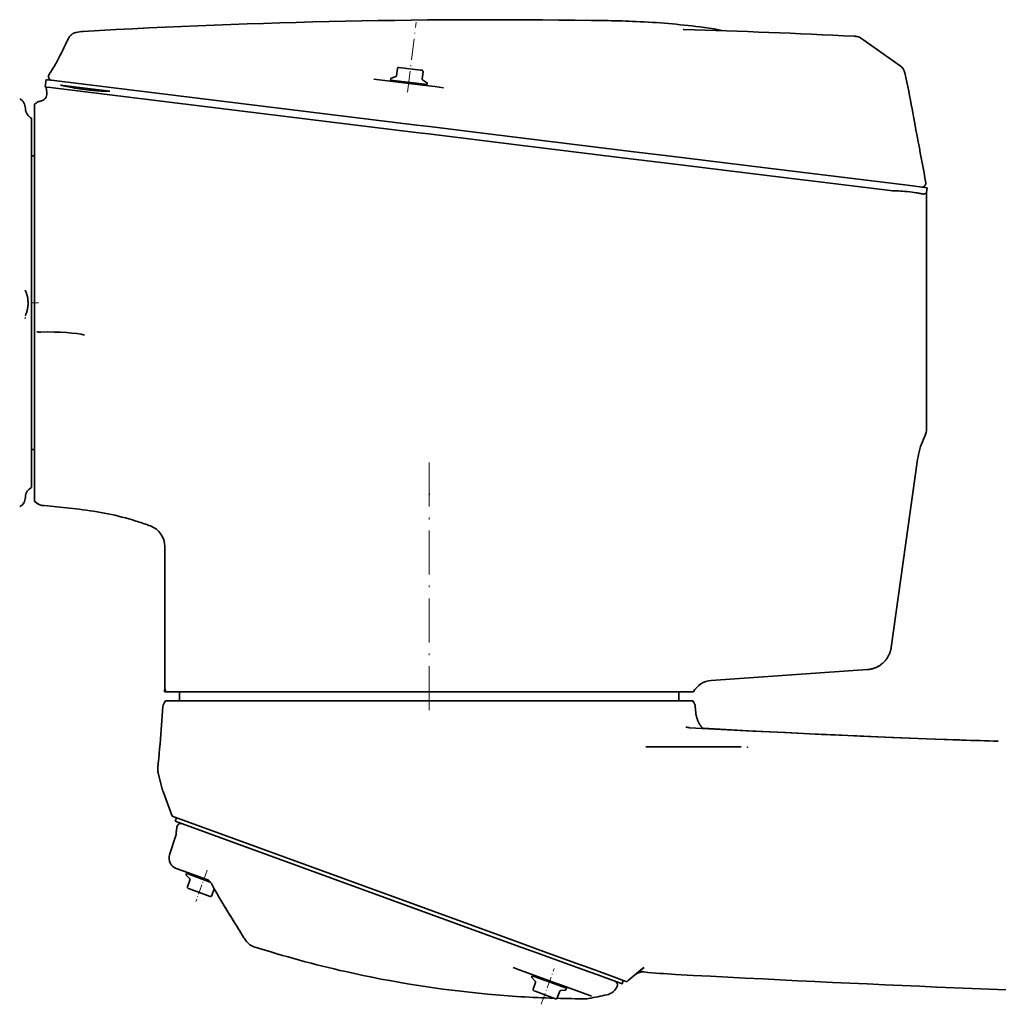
# Model space of a CAD drawing. Extents: x -672 to 7836, y -4841 to 1047.
# Tile 3 of 80: x -402 to -135, y -3799 to -3531. Entities that reach past the tile are written whole.
import ezdxf

# ---------------------------------------------------------------- set-up
doc = ezdxf.new("R2010")
doc.units = 0
doc.linetypes.add('DASHDOT', pattern=[18.5, 12, -3, 0.5, -3])

msp = doc.modelspace()

# ---------------------------------------------------------------- linework, layer by layer
at = {"color": 7, "linetype": 'DASHDOT', "lineweight": 13, "ltscale": 0.480695}
msp.add_line((-295.904358, -3550.648682), (-293.561096, -3531.564209), dxfattribs=at)
at = {"color": 7, "lineweight": 35}
for p, q in [((-241.279892, -3531.121582), (-241.298737, -3531.121094)), ((-384.257599, -3534.06665), (-384.253845, -3534.066406)), ((-220.82225, -3533.561768), (-220.613281, -3533.567871)), ((-220.613617, -3533.567871), (-220.648743, -3533.567139)), ((-210.347565, -3533.871094), (-210.42598, -3533.826416)), ((-172.543335, -3535.814209), (-161.678604, -3543.424316)), ((-298.246307, -3543.874756), (-292.376007, -3544.595703)), ((-393.562653, -3545.816406), (-393.566376, -3545.824463)), ((-299.0802, -3546.373047), (-300.290741, -3546.766357)), ((-298.636353, -3544.179688), (-298.875153, -3546.124268)), ((-292.376007, -3544.595703), (-291.993256, -3544.642578)), ((-291.688538, -3545.032715), (-291.927307, -3546.977539)), ((-394.34613, -3547.187988), (-394.589844, -3549.173096)), ((-394.589844, -3549.173096), (-394.588135, -3549.173096)), ((-394.588135, -3549.173096), (-394.318481, -3549.206299)), ((-394.34613, -3547.187988), (-394.344421, -3547.188232)), ((-394.344421, -3547.188232), (-394.074738, -3547.221191)), ((-394.318481, -3549.206299), (-393.1008, -3549.355713)), ((-394.305634, -3549.208008), (-394.153534, -3550.803955)), ((-394.074738, -3547.221191), (-392.857086, -3547.37085)), ((-393.1008, -3549.355713), (-392.402832, -3549.44165)), ((-392.857086, -3547.37085), (-392.159088, -3547.456543)), ((-392.159088, -3547.456543), (-377.481049, -3549.258789)), ((-390.46524, -3548.671875), (-377.0289, -3550.321777)), ((-377.481049, -3549.258789), (-371.543396, -3549.987793)), ((-305.06546, -3547.067627), (-291.745636, -3548.703125)), ((-300.495789, -3547.015137), (-300.533417, -3547.321777)), ((-300.533417, -3547.321777), (-291.215485, -3548.46582)), ((-300.03717, -3547.382813), (-300.07373, -3547.68042)), ((-291.788544, -3547.268555), (-290.709106, -3547.942871)), ((-291.745605, -3548.703125), (-288.48172, -3549.10376)), ((-291.215485, -3548.46582), (-290.607971, -3548.540527)), ((-291.104248, -3548.479492), (-291.140808, -3548.777344)), ((-290.570313, -3548.233887), (-290.607971, -3548.540527)), ((-288.48172, -3549.10376), (-286.131256, -3549.392334)), ((-392.402832, -3549.44165), (-377.724792, -3551.243652)), ((-377.724792, -3551.243652), (-371.78714, -3551.9729)), ((-371.78714, -3551.9729), (-293.615692, -3561.571045)), ((-371.543396, -3549.987793), (-293.371979, -3559.585938)), ((-397.500122, -3553.855469), (-397.098511, -3553.573975)), ((-397.5, -3553.855713), (-397.5, -3573.04126)), ((-397.098511, -3553.573975), (-396.912262, -3553.443604)), ((-396.895233, -3553.431641), (-396.912262, -3553.443604)), ((-396.613831, -3553.269043), (-396.709473, -3553.317627)), ((-396.613831, -3553.269043), (-396.572113, -3553.249756)), ((-398.299988, -3557.703857), (-398.299988, -3558.198242)), ((-398.299988, -3558.198242), (-398.299988, -3558.244141)), ((-398.299988, -3558.244141), (-398.299988, -3558.859375)), ((-398.299988, -3558.859375), (-398.299988, -3558.89209)), ((-398.299988, -3657.10791), (-398.299988, -3558.89209)), ((-293.371979, -3559.585938), (-289.953857, -3560.005615)), ((-289.953857, -3560.005615), (-273.915863, -3561.974854)), ((-293.615692, -3561.571045), (-290.197601, -3561.990723)), ((-290.197601, -3561.990723), (-274.159607, -3563.959961)), ((-273.915863, -3561.974854), (-267.3508, -3562.781006)), ((-274.159607, -3563.959961), (-267.594543, -3564.766113)), ((-267.594543, -3564.766113), (-237.420364, -3568.470947)), ((-267.3508, -3562.781006), (-237.176636, -3566.48584)), ((-397.5, -3568), (-398.300018, -3568)), ((-237.176636, -3566.48584), (-234.953644, -3566.758789)), ((-234.953644, -3566.758789), (-225.017319, -3567.97876)), ((-225.017319, -3567.97876), (-188.031784, -3572.52002)), ((-237.420364, -3568.470947), (-235.197388, -3568.743896)), ((-235.197388, -3568.743896), (-225.261063, -3569.963867)), ((-225.261063, -3569.963867), (-188.275528, -3574.505127)), ((-397.5, -3608), (-397.5, -3573.04126)), ((-188.031784, -3572.52002), (-186.452957, -3572.713867)), ((-186.452957, -3572.713867), (-159.706909, -3575.998047)), ((-188.275528, -3574.505127), (-186.696686, -3574.698975)), ((-186.696686, -3574.698975), (-164.38916, -3577.437988)), ((-159.706909, -3575.998047), (-154.358292, -3576.654785)), ((-159.916199, -3577.702637), (-159.821198, -3577.71167)), ((-154.3479, -3576.656006), (-154.505768, -3577.94165)), ((-154.5, -3577.889404), (-154.5, -3642.27417)), ((-154.358292, -3576.654785), (-154.3479, -3576.656006)), ((-397.5, -3662.145508), (-397.5, -3608)), ((-400.037262, -3611.532227), (-400.043793, -3611.555908)), ((-154.95372, -3644.35376), (-155.332504, -3645.181152)), ((-154.95372, -3644.35376), (-154.95314, -3644.352539)), ((-397.5, -3648), (-398.300018, -3648)), ((-156.952911, -3650.7229), (-164.150101, -3701.933594)), ((-398.299988, -3657.140625), (-398.299988, -3657.10791)), ((-398.299988, -3657.755859), (-398.299988, -3657.140625)), ((-398.299988, -3657.801758), (-398.299988, -3657.755859)), ((-398.299988, -3658.296143), (-398.299988, -3657.801758)), ((-399.997894, -3660.883789), (-400.000061, -3660.979492)), ((-290.126404, -3660.211182), (-290.038452, -3660.158936)), ((-289.828247, -3660.134033), (-290.038452, -3660.158936)), ((-397.5, -3662.145508), (-397.098511, -3662.426514)), ((-397.098511, -3662.426514), (-396.487793, -3662.854248)), ((-396.466705, -3662.868896), (-396.487762, -3662.854248)), ((-394.851715, -3663.27832), (-395.549652, -3663.205078)), ((-385.333801, -3664.278809), (-394.851715, -3663.27832)), ((-366.334473, -3668.665039), (-365.948853, -3668.80542)), ((-365.945465, -3668.807373), (-366.334473, -3668.665527)), ((-365.948853, -3668.80542), (-365.947876, -3668.805664)), ((-362, -3674.444092), (-362, -3689.802246)), ((-362, -3689.802246), (-362, -3713.400635)), ((-164.150101, -3701.933594), (-164.153, -3701.953857)), ((-170.606079, -3707.937744), (-213.178589, -3710.914795)), ((-170.606079, -3707.937744), (-170.585419, -3707.936279)), ((-361.888794, -3713.328369), (-362.149994, -3713.498047)), ((-362.149994, -3713.498047), (-362.149994, -3713.648193)), ((-361.77301, -3714), (-362.118866, -3714)), ((-355.278778, -3714), (-361.772583, -3714)), ((-358, -3714), (-358, -3716.5)), ((-354.576782, -3714), (-355.278778, -3714)), ((-354.576782, -3714), (-225.423218, -3714)), ((-225.423218, -3714), (-224.721222, -3714)), ((-224.721222, -3714), (-218.603149, -3714)), ((-222, -3714), (-222, -3716.5)), ((-218.603149, -3714), (-218.011368, -3714)), ((-362.529633, -3717.988037), (-362.999939, -3724.25)), ((-361.810608, -3716.5), (-358.066437, -3716.5)), ((-289.883423, -3716.5), (-358.066498, -3716.5)), ((-289.487213, -3716.5), (-289.883423, -3716.5)), ((-227.461441, -3716.5), (-289.487213, -3716.5)), ((-224.892075, -3716.5), (-227.461426, -3716.5)), ((-224.892075, -3716.5), (-223.472748, -3716.5)), ((-223.472748, -3716.5), (-218.222198, -3716.5)), ((-217.507492, -3717.968262), (-217.367859, -3719.696777)), ((-230.793594, -3729), (-231.005035, -3729)), ((-229.791245, -3729), (-230.793594, -3729)), ((-226.582947, -3729), (-229.79126, -3729)), ((-220.039352, -3729), (-226.582947, -3729)), ((-210.435806, -3729), (-220.039352, -3729)), ((-207.196686, -3729), (-210.435806, -3729)), ((-207.196671, -3729), (-206.459808, -3729)), ((-206.459808, -3729), (-204.973694, -3729)), ((-145, -3727.137695), (-145.522095, -3727.119385)), ((-363.824829, -3736.187988), (-362.741638, -3740.442383)), ((-362.512421, -3741.172852), (-362.555634, -3741.054443)), ((-362.512421, -3741.172852), (-359.983917, -3747.916016)), ((-359.983917, -3747.916016), (-265.182739, -3782.420654)), ((-359.197266, -3749.266357), (-358.855255, -3748.32666)), ((-359.197266, -3749.266357), (-266.275543, -3783.087158)), ((-360.739044, -3758.394287), (-359.03479, -3753.14917)), ((-358.714417, -3750.919189), (-358.616211, -3750.5979)), ((-358.911926, -3762.140381), (-355.552124, -3763.363281)), ((-356.204376, -3763.773926), (-356.098724, -3763.483643)), ((-355.52356, -3763.692871), (-356.098724, -3763.483643)), ((-355.628876, -3763.654541), (-355.526276, -3763.372803)), ((-355.552124, -3763.363281), (-354.832886, -3763.625)), ((-349.660461, -3765.826904), (-355.52356, -3763.692871)), ((-352.549927, -3764.456055), (-354.832886, -3763.625)), ((-355.234589, -3764.988525), (-356.134613, -3764.088623)), ((-355.834961, -3767.144531), (-355.164795, -3765.303223)), ((-352.549957, -3764.456055), (-350.162048, -3765.325195)), ((-355.263428, -3767.725098), (-355.625763, -3767.593262)), ((-349.705719, -3769.748047), (-355.263428, -3767.725098)), ((-349.257111, -3769.538818), (-348.586945, -3767.69751)), ((-339.727051, -3782.041504), (-340.321686, -3781.246338)), ((-259.831726, -3784.368408), (-265.182739, -3782.420654)), ((-266.275543, -3783.087158), (-260.705994, -3785.114258)), ((-260.705994, -3785.114258), (-249.684998, -3789.125732)), ((-249.050476, -3788.29248), (-259.831726, -3784.368408)), ((-267.14444, -3789.156006), (-265.537323, -3789.740967)), ((-265.537323, -3789.740967), (-260.254303, -3791.663818)), ((-249.684998, -3789.125732), (-247.903519, -3789.773926)), ((-247.415848, -3788.887451), (-249.050476, -3788.29248)), ((-247.903519, -3789.773926), (-247.420593, -3789.949707)), ((-247.420593, -3789.949707), (-243.095947, -3791.523926)), ((-240.972336, -3791.232666), (-247.415848, -3788.887451)), ((-235.778183, -3792.696045), (-231.769684, -3789.33252)), ((-233.780502, -3791.019775), (-231.467072, -3789.078613)), ((-231.769241, -3789.332275), (-231.46199, -3789.074463)), ((-231.467987, -3789.079346), (-231.461975, -3789.074463)), ((-262.062378, -3791.653564), (-261.956726, -3791.363281)), ((-261.09259, -3792.868408), (-261.992615, -3791.968506)), ((-261.381561, -3791.572754), (-261.956726, -3791.363281)), ((-261.692963, -3795.024414), (-261.022797, -3793.183105)), ((-261.486877, -3791.534424), (-261.384277, -3791.252441)), ((-252.559814, -3794.783691), (-261.381561, -3791.572754)), ((-260.254303, -3791.663818), (-255.216614, -3793.497314)), ((-243.095947, -3791.523926), (-242.871597, -3791.605469)), ((-242.871597, -3791.605469), (-242.862595, -3791.608887)), ((-242.862595, -3791.608887), (-237.652496, -3793.505127)), ((-236.133209, -3792.993896), (-240.972366, -3791.232666)), ((-237.466278, -3793.572998), (-237.124252, -3792.633301)), ((-235.778214, -3792.696289), (-236.133102, -3792.993896)), ((-235.793243, -3792.70874), (-235.778183, -3792.696045)), ((-235.793228, -3792.70874), (-235.778214, -3792.696289)), ((-261.121429, -3795.60498), (-261.483765, -3795.4729)), ((-255.563721, -3797.627686), (-261.121429, -3795.60498)), ((-255.216629, -3793.497314), (-253.692596, -3794.052002)), ((-255.115112, -3797.418457), (-254.444962, -3795.577393)), ((-254.189194, -3795.381104), (-252.921219, -3795.27002)), ((-253.692612, -3794.052002), (-249.986008, -3795.401123)), ((-253.029663, -3794.612549), (-252.927048, -3794.330566)), ((-252.665451, -3795.073975), (-252.559814, -3794.783691)), ((-249.985992, -3795.401123), (-246.204742, -3796.777344)), ((-238.777466, -3794.242676), (-238.767532, -3794.222656)), ((-237.652496, -3793.505127), (-237.516006, -3793.554688)), ((-237.516006, -3793.554688), (-237.467926, -3793.572266)), ((-246.204742, -3796.777344), (-245.932281, -3796.876465)), ((-245.932281, -3796.876465), (-245.770996, -3796.935303))]:
    msp.add_line(p, q, dxfattribs=at)
at = {"color": 7, "linetype": 'DASHDOT', "lineweight": 13, "ltscale": 0.058961}
msp.add_line((-398.49704, -3608), (-396.13858, -3608), dxfattribs=at)
at = {"color": 7, "linetype": 'DASHDOT', "lineweight": 13}
msp.add_line((-290, -3651.531006), (-290, -3719.025146), dxfattribs=at)
at = {"color": 7, "linetype": 'DASHDOT', "lineweight": 13, "ltscale": 0.075012}
msp.add_line((-290, -3713.75), (-290, -3716.750488), dxfattribs=at)
at = {"color": 7, "linetype": 'DASHDOT', "lineweight": 13, "ltscale": 0.228203}
msp.add_line((-350.454254, -3762.594482), (-353.576202, -3771.172119), dxfattribs=at)
at = {"color": 7, "linetype": 'DASHDOT', "lineweight": 13, "ltscale": 0.258542}
msp.add_line((-259.468628, -3799.146484), (-255.931564, -3789.428467), dxfattribs=at)
at = {"color": 7, "lineweight": 35}
for points in [[(-241.279892, -3531.121582), (-240.315369, -3531.138916), (-239.350922, -3531.159668), (-238.392105, -3531.183594), (-237.433365, -3531.211182), (-236.480469, -3531.241943), (-235.52771, -3531.276367), (-234.580612, -3531.314209), (-233.633682, -3531.355469), (-232.520889, -3531.408936), (-231.408356, -3531.467529), (-230.303848, -3531.530762), (-229.199661, -3531.599365), (-228.103775, -3531.672852), (-227.008255, -3531.751709), (-225.920822, -3531.835693), (-224.833832, -3531.925049), (-223.755188, -3532.019287), (-222.677048, -3532.119385), (-221.607025, -3532.224365), (-220.537582, -3532.334961), (-219.476501, -3532.450928), (-218.416077, -3532.57251), (-217.36377, -3532.699463), (-216.312195, -3532.832275), (-215.000549, -3533.006836), (-213.695938, -3533.190186), (-212.398407, -3533.382813), (-211.107971, -3533.584473)], [(-386.199615, -3534.337891), (-386.331268, -3534.369629), (-386.460846, -3534.40625), (-386.584625, -3534.446533), (-386.680939, -3534.481934), (-386.776245, -3534.520752), (-386.87439, -3534.565186), (-386.971741, -3534.614014), (-387.070984, -3534.669189), (-387.169189, -3534.729736), (-387.268799, -3534.797607), (-387.366699, -3534.871826)], [(-172.543304, -3535.814209), (-172.629532, -3535.756836), (-172.718506, -3535.704102), (-172.797867, -3535.661865), (-172.878967, -3535.623047), (-172.939484, -3535.59668), (-173.000793, -3535.572266), (-173.107132, -3535.534668), (-173.20015, -3535.506592), (-173.279755, -3535.48584), (-173.35788, -3535.468018), (-173.494583, -3535.442383), (-173.614883, -3535.424561), (-173.785217, -3535.405029), (-173.95639, -3535.390137), (-174.201645, -3535.374268), (-174.267105, -3535.370605)], [(-388.299194, -3535.946777), (-388.696716, -3536.802734), (-389.09903, -3537.652344), (-389.506134, -3538.495605), (-389.917786, -3539.331787), (-390.209595, -3539.914551), (-390.503265, -3540.492432), (-390.798553, -3541.064941), (-391.094604, -3541.629883), (-391.375031, -3542.15625), (-391.653809, -3542.670654), (-391.88266, -3543.085449), (-392.106079, -3543.483154), (-392.321503, -3543.859131), (-392.524994, -3544.206299), (-392.687042, -3544.47583), (-392.838654, -3544.721924), (-392.97348, -3544.93457), (-393.095032, -3545.120605)], [(-156.744766, -3564.46582), (-156.804977, -3564.159912), (-156.887589, -3563.724609), (-157.006119, -3563.081543), (-157.173798, -3562.15332), (-157.408585, -3560.841309), (-157.706879, -3559.178467), (-158.058975, -3557.240967), (-158.254669, -3556.179932), (-158.452621, -3555.119141), (-158.676147, -3553.937012), (-158.902786, -3552.755371), (-159.139862, -3551.538086), (-159.380478, -3550.321289), (-159.629166, -3549.083496), (-159.881699, -3547.846436), (-160.140579, -3546.598633), (-160.403473, -3545.351563)], [(-377.614105, -3550.342285), (-377.838745, -3550.343018), (-378.062531, -3550.341309), (-378.507263, -3550.33252), (-378.948334, -3550.317139), (-379.385773, -3550.296143), (-379.819824, -3550.270508), (-380.250549, -3550.240723), (-380.571442, -3550.216064), (-380.890381, -3550.189697), (-381.272034, -3550.155518), (-381.651398, -3550.119385), (-382.043365, -3550.07959), (-382.432007, -3550.038086), (-383.180328, -3549.952393), (-383.904694, -3549.862793), (-384.597778, -3549.770752), (-385.269531, -3549.675781), (-385.918762, -3549.578613), (-386.544403, -3549.479492), (-387.145416, -3549.378662), (-387.720612, -3549.276611), (-388.259979, -3549.175293), (-388.771576, -3549.072998), (-389.253265, -3548.970215), (-389.703278, -3548.867432), (-390.099365, -3548.769775), (-390.285553, -3548.721191), (-390.46521, -3548.672119)], [(-159.821198, -3577.71167), (-159.096924, -3577.789307), (-158.44696, -3577.865479), (-157.87207, -3577.939941), (-157.370773, -3578.011963), (-156.939713, -3578.081055), (-156.57399, -3578.14624), (-156.308044, -3578.198242), (-156.152664, -3578.230225), (-155.888351, -3578.286865), (-155.653259, -3578.335938), (-155.555344, -3578.35376), (-155.468063, -3578.366943), (-155.412262, -3578.373291), (-155.360031, -3578.377197), (-155.300491, -3578.378418), (-155.244156, -3578.375732), (-155.17215, -3578.365967), (-155.101532, -3578.349121), (-155.030014, -3578.324951), (-154.960373, -3578.29541), (-154.886673, -3578.259277), (-154.81073, -3578.218018), (-154.728882, -3578.17041), (-154.633133, -3578.111328), (-154.528961, -3578.044678)], [(-154.528961, -3578.044678), (-154.526062, -3578.04126), (-154.520248, -3578.026367), (-154.515427, -3578.005615), (-154.505768, -3577.94165)], [(-399.992828, -3611.415527), (-399.91745, -3611.242676), (-399.846161, -3611.068115), (-399.778992, -3610.891846), (-399.715973, -3610.714355), (-399.657104, -3610.535156), (-399.602448, -3610.354736), (-399.552002, -3610.17334), (-399.505798, -3609.990723), (-399.451263, -3609.747803), (-399.404144, -3609.503418), (-399.364532, -3609.258057), (-399.332367, -3609.01123), (-399.307739, -3608.763916), (-399.290588, -3608.515869), (-399.280975, -3608.267578), (-399.278839, -3608.019043), (-399.284241, -3607.770752), (-399.297119, -3607.522705), (-399.317444, -3607.275146), (-399.345245, -3607.028564), (-399.380463, -3606.782715), (-399.423096, -3606.53833), (-399.473053, -3606.295166), (-399.530304, -3606.053711), (-399.575531, -3605.882813), (-399.62439, -3605.713135), (-399.67688, -3605.544434), (-399.733002, -3605.376953), (-399.792694, -3605.210693), (-399.855988, -3605.045654), (-399.922791, -3604.882324), (-399.993134, -3604.720215)], [(-400.038666, -3612.079102), (-400.036407, -3612.078125), (-400.035736, -3612.079346), (-400.03595, -3612.081543), (-400.037598, -3612.100342), (-400.036987, -3612.127197), (-400.036835, -3612.155762), (-400.039337, -3612.219727), (-400.041962, -3612.311768)], [(-164.152969, -3701.953857), (-164.170807, -3702.071533), (-164.190491, -3702.188232), (-164.234894, -3702.41626), (-164.286636, -3702.641602), (-164.315796, -3702.755615), (-164.347214, -3702.870361), (-164.380875, -3702.985352), (-164.416763, -3703.10083), (-164.474869, -3703.273926), (-164.537766, -3703.446533), (-164.604706, -3703.615967), (-164.675278, -3703.782227), (-164.755157, -3703.957031), (-164.839935, -3704.129883), (-164.92955, -3704.300293), (-165.023911, -3704.468506), (-165.122894, -3704.634033), (-165.226746, -3704.797363), (-165.335052, -3704.95752), (-165.447678, -3705.114502), (-165.564468, -3705.268311), (-165.685318, -3705.418457), (-165.823868, -3705.580811), (-165.9673, -3705.73877), (-166.115479, -3705.892334), (-166.26825, -3706.04126), (-166.425461, -3706.185303), (-166.586975, -3706.324463), (-166.752609, -3706.45874), (-166.922211, -3706.587891), (-167.095612, -3706.71167), (-167.254471, -3706.818115), (-167.416138, -3706.92041), (-167.580475, -3707.018066), (-167.747345, -3707.111084), (-167.916626, -3707.199463), (-168.059021, -3707.269531), (-168.202805, -3707.336182), (-168.347824, -3707.399414), (-168.457336, -3707.44458), (-168.567459, -3707.488037), (-168.78949, -3707.568848), (-169.012482, -3707.641846), (-169.237885, -3707.707275), (-169.465607, -3707.765137), (-169.695374, -3707.81543), (-169.916672, -3707.856201), (-170.139023, -3707.890137), (-170.362061, -3707.916748), (-170.585419, -3707.936279)], [(-215.353455, -3723.973145), (-215.53624, -3723.797363), (-215.625961, -3723.708008), (-215.710449, -3723.621094), (-215.793304, -3723.532959), (-215.896835, -3723.417236), (-215.996719, -3723.29834), (-216.057663, -3723.22168), (-216.116959, -3723.143555), (-216.17662, -3723.061279), (-216.234604, -3722.978027), (-216.343933, -3722.810791), (-216.447266, -3722.639648), (-216.542236, -3722.470459), (-216.632019, -3722.29834), (-216.716782, -3722.123779), (-216.796692, -3721.947021), (-216.872238, -3721.767334), (-216.942978, -3721.585693), (-217.008804, -3721.4021), (-217.069656, -3721.216797), (-217.125366, -3721.030273), (-217.175964, -3720.842285), (-217.22139, -3720.652832), (-217.261581, -3720.462402), (-217.296234, -3720.272217), (-217.325562, -3720.081055), (-217.349472, -3719.88916), (-217.367859, -3719.696777)], [(-145.000046, -3727.137695), (-154.483139, -3726.790039), (-163.977676, -3726.416748), (-173.5242, -3726.015869), (-183.134903, -3725.587402), (-192.836029, -3725.129883), (-201.848999, -3724.682861), (-210.475143, -3724.235352), (-219.046829, -3723.771973)], [(-145.522095, -3727.119385), (-152.30011, -3726.872314), (-159.067444, -3726.612061), (-165.817749, -3726.339355), (-172.566132, -3726.053711), (-179.44809, -3725.748779), (-186.321396, -3725.431152), (-193.192932, -3725.100098), (-203.060104, -3724.602295), (-212.30304, -3724.112061), (-215.384827, -3723.943359)], [(-203.40332, -3729.072754), (-203.38797, -3729.069092), (-203.340317, -3729.063232), (-203.327454, -3729.063477), (-203.321548, -3729.064209), (-203.314484, -3729.067383), (-203.311264, -3729.071289), (-203.309525, -3729.07666), (-203.308929, -3729.085449), (-203.310898, -3729.10498), (-203.314865, -3729.132324), (-203.317871, -3729.144287), (-203.325485, -3729.159912)], [(-349.212952, -3766.450195), (-349.290558, -3766.320068), (-349.343445, -3766.239258), (-349.398254, -3766.160889), (-349.454102, -3766.084961), (-349.563904, -3765.944092), (-349.667999, -3765.817627), (-349.834167, -3765.625977), (-349.977448, -3765.46875), (-350.103485, -3765.338135), (-350.110474, -3765.331299), (-350.111694, -3765.330078), (-350.1091, -3765.33252), (-350.089142, -3765.349121), (-350.057892, -3765.371582), (-350.051392, -3765.375732), (-350.051208, -3765.375732), (-350.056122, -3765.373047), (-350.111603, -3765.345703), (-350.163086, -3765.324707)]]:
    msp.add_lwpolyline(points, dxfattribs=at)
for centre, radius, start, end in [((-272.813141, -5472.268066), 1941.402724, 89.069888, 93.290713), ((-386.275024, -3536.883789), 2.230666, 134.000744, 155.160793), ((-383.392731, -3539.796387), 6.328117, 128.903114, 134.45435), ((-383.550659, -3546.202393), 12.156415, 93.333866, 102.586067), ((-272.816772, -5472.344727), 1939.479659, 87.087419, 88.457637), ((-211.424622, -3535.559326), 2, 60.044767, 80.892895), ((-298.288971, -3544.222168), 0.35, 83.000001, 173.000004), ((-163.483017, -3546.003418), 3.147696, 11.952443, 55.022518), ((-392.733826, -3546.378418), 0.999998, 146.361446, 262.991137), ((-464.307526, -3497.766357), 85.51983, 325.815579, 326.37725), ((-299.172913, -3546.087891), 0.3, 287.999998, 353), ((-292.035919, -3544.98999), 0.35, 353, 83.000001), ((-300.198029, -3547.051758), 0.3, 108.000003, 173.000004), ((-291.629547, -3547.013916), 0.3, 173.000004, 237.999994), ((-290.868103, -3548.197266), 0.3, 353, 57.999999), ((-396.241821, -3550.999512), 2.097642, 277.125681, 5.34885), ((-377.690369, -3539.794434), 10.547973, 270.41433, 273.595416), ((-403, -3555.04126), 3.000001, 0.39289, 61.245555), ((-395.761169, -3555.069092), 1.991777, 118.431245, 124.705785), ((-395.765533, -3555.064209), 1.985387, 96.455365, 115.294181), ((-395.730347, -3555.078369), 2.013187, 97.169611, 114.552654), ((-397.000153, -3555), 3, 180.392867, 244.323698), ((-530.554688, -3639.542725), 381.274706, 9.69846, 11.35635), ((-155.714859, -3575.480713), 1, 262.999989, 9.69864), ((-167.258469, -3664.214844), 86.823932, 85.148956, 88.106182), ((-399.185364, -3604.348145), 0.889276, 195.187535, 204.738886), ((-399.089996, -3611.827393), 0.992246, 155.484448, 162.689888), ((-395.970093, -3603.880615), 12.093375, 265.682389, 270.889677), ((-159.496216, -3642.273438), 4.996217, 335.409005, 359.97674), ((-137.147324, -3653.506348), 20.000245, 155.401693, 171.999845), ((-397.000153, -3661), 2.999999, 115.676289, 177.78089), ((-403, -3660.95874), 3.000001, 298.754445, 359.607112), ((-395.340546, -3661.21582), 2.000101, 235.733273, 264.000223), ((-393.699371, -3743.854736), 80.014562, 72.693895, 83.998725), ((-393.56604, -3743.425049), 79.564763, 69.985588, 72.693546), ((-393.685883, -3743.812012), 79.969794, 69.99989, 72.694011), ((-367.999695, -3674.443848), 5.999802, 0.003168, 70.002424), ((-367.999176, -3674.443848), 5.999172, 359.999967, 69.981777), ((-212.75795, -3716.900635), 6.000824, 94.019692, 151.095491), ((-360.14621, -3713.648193), 2.003777, 180.00005, 190.114849), ((-359.890411, -3713.328369), 1.998377, 179.996098, 199.636639), ((-218.818024, -3719.604248), 4.173836, 252.527212, 266.85753), ((-763.531128, -3694.317627), 401.64812, 354.215517, 355.726137), ((-39.171528, -729.467285), 2999.538018, 267.978091, 268.169862), ((-359.948486, -3735.200928), 4.000023, 174.215368, 190.890827), ((-359.948517, -3735.200928), 4, 190.890882, 194.284612), ((-355.958069, -3738.715088), 7, 194.284612, 199.520198), ((-357.659912, -3750.890137), 1, 70, 162.999992), ((-361.887939, -3752.221924), 2.999999, 341.999998, 1.092433), ((-354.889221, -3752.088623), 4, 163.000006, 181.092443), ((-357.885864, -3759.321289), 3, 161.999998, 250.000001), ((-355.922455, -3763.876465), 0.3, 159.999995, 225), ((-355.446716, -3765.200684), 0.3, 339.999999, 45.000001), ((-355.506073, -3767.264404), 0.35, 159.999995, 250.000001), ((-348.305023, -3767.800049), 0.300034, 145.158623, 159.998984), ((-349.585999, -3769.418945), 0.35, 250.000001, 339.999999), ((-180.300537, -3673.313721), 192.874131, 210.869213, 212.045808), ((-691.90509, -3994.088623), 410.976389, 31.225781, 32.107264), ((-719.172791, -4010.985352), 443.054671, 31.457106, 32.083912), ((-337.91626, -3779.453613), 2.999996, 211.224669, 216.696798), ((-336.52774, -3779.640625), 4, 216.886541, 252.31299), ((-246.582428, -3497.578613), 300.055893, 252.313298, 257.264563), ((-246.597183, -3497.632568), 300, 257.265035, 264.73496), ((-231.852127, -3793.318115), 3, 84.328166, 130.000001), ((-212.281433, -3596.264893), 195.022607, 264.328161, 266.888614), ((-261.780457, -3791.756348), 0.3, 159.999995, 225), ((-261.304718, -3793.080566), 0.3, 339.999999, 45.000001), ((-239.687668, -3793.828613), 1, 335.534771, 69.999993), ((102.796936, 2200.155273), 6000, 266.888614, 268.340487), ((-261.364075, -3795.144043), 0.35, 159.999995, 250.000001), ((-254.163055, -3795.679932), 0.3, 95.000002, 159.999995), ((-252.947357, -3794.971191), 0.3, 275.000003, 339.999999), ((-242.444458, -3792.647705), 4, 282.103229, 336.813319), ((-246.595261, -3497.587646), 300.045014, 264.735383, 268.213097), ((-255.444016, -3797.298828), 0.35, 250.000001, 340.000001), ((-246.596405, -3497.678711), 299.953887, 268.36304, 269.857288), ((-247.321106, -3793.630615), 3.999996, 269.662238, 280.692256), ((-284.583527, -3596.159424), 204.956047, 280.686812, 282.104336)]:
    msp.add_arc(centre, radius, start, end, dxfattribs=at)
for centre, major_axis, ratio, start_param, end_param in [((-396.1073, -3617.996338), (13.745317, 0.340332), 0.146586, 0.4684616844, 1.543533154), ((-360.446533, -3716.733398), (1.931471, 1.791992), 0.440077, 1.8957966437, 2.698683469), ((-219.5858, -3716.721191), (1.930608, -1.781006), 0.437575, 0.4429110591, 1.2403222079), ((-346.807373, -3738.479492), (26.645947, -59.907959), 0.223161, 5.09662083, 5.2789673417)]:
    msp.add_ellipse(centre, major_axis=major_axis, ratio=ratio, start_param=start_param, end_param=end_param, dxfattribs=at)

doc.saveas('drawing.dxf')
